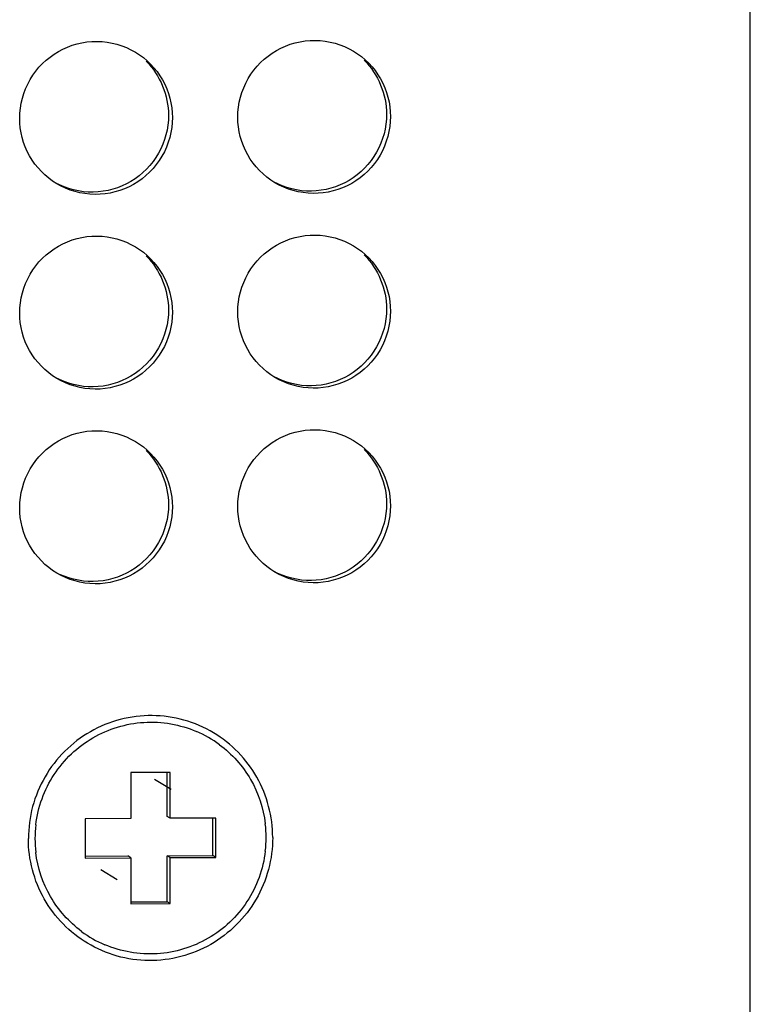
# Model space of a CAD drawing. Header units: millimetres. Extents: x 0 to 841, y 0 to 594.
# Tile 33 of 44: x 788 to 796, y 234 to 245. Entities that reach past the tile are written whole.
import ezdxf

# ---------------------------------------------------------------- set-up
doc = ezdxf.new("R2010")
doc.units = ezdxf.units.MM
doc.header["$LTSCALE"] = 46.255
doc.layers.get('0').update_dxf_attribs({"linetype": 'CONTINUOUS'})
doc.layers.add('3_ALL_AXES', color=7, linetype='CONTINUOUS')
doc.layers.add('ASSI', color=7, linetype='CONTINUOUS')

msp = doc.modelspace()

# ---------------------------------------------------------------- linework, layer by layer
at = {"color": 7, "linetype": 'CONTINUOUS'}
for p, q in [((789.647496, 236.879814), (789.199209, 236.877762)), ((789.199209, 236.877762), (789.199209, 236.353481)), ((789.611544, 236.37704), (789.611544, 236.87965)), ((789.647496, 236.355534), (789.647496, 236.879814)), ((789.199209, 236.353481), (788.676206, 236.351086)), ((788.676206, 236.351086), (788.676206, 235.901703)), ((789.647496, 236.355534), (789.611544, 236.37704)), ((790.170498, 236.357928), (789.647496, 236.355534)), ((790.134547, 235.930052), (790.134547, 236.357764)), ((790.170498, 235.908545), (790.170498, 236.357928)), ((788.676206, 235.923374), (789.163257, 235.925604)), ((788.676206, 235.901703), (789.199209, 235.904098)), ((789.199209, 235.904098), (789.163257, 235.925604)), ((789.199209, 235.904098), (789.199209, 235.379817)), ((789.611544, 235.927657), (790.134547, 235.930052)), ((789.647496, 235.90615), (789.611544, 235.927657)), ((789.611544, 235.403376), (789.611544, 235.927657)), ((789.647496, 235.90615), (790.170498, 235.908545)), ((789.647496, 235.38187), (789.647496, 235.90615)), ((790.170498, 235.908545), (790.134547, 235.930052)), ((789.199209, 235.401488), (789.611544, 235.403376)), ((789.199209, 235.379817), (789.647496, 235.38187)), ((789.647496, 235.38187), (789.611544, 235.403376))]:
    msp.add_line(p, q, dxfattribs=at)
at = {"color": 2, "linetype": 'CONTINUOUS'}
for p, q in [((789.469902, 236.80113), (789.659466, 236.687732)), ((788.853868, 235.771323), (789.043432, 235.657925))]:
    msp.add_line(p, q, dxfattribs=at)
at = {"color": 7, "linetype": 'CONTINUOUS'}
for centre, radius, start, end in [((789.429762, 236.140687), 1.312326, 53.4609802, 66.7954128), ((789.425367, 236.123333), 1.321973, 173.16257, 179.9809793), ((789.423518, 236.135465), 1.319792, 0.0171087, 6.8450929), ((789.423187, 236.124166), 1.319792, 180.0171087, 186.8450929), ((789.421338, 236.136298), 1.321973, 353.16257, 359.9809793), ((789.416943, 236.118944), 1.312326, 233.4609802, 246.7954128)]:
    msp.add_arc(centre, radius, start, end, dxfattribs=at)
for points in [[(789.373517, 244.99611), (789.531057, 244.839006), (789.628823, 244.601894), (789.628823, 244.379408)], [(791.864004, 245.007513), (792.021543, 244.85041), (792.11931, 244.613298), (792.11931, 244.390811)], [(789.373517, 242.774159), (789.531057, 242.617055), (789.628823, 242.379944), (789.628823, 242.157457)], [(791.864004, 242.785562), (792.021543, 242.628459), (792.11931, 242.391347), (792.11931, 242.168861)], [(789.373517, 240.552208), (789.531057, 240.395105), (789.628823, 240.157993), (789.628823, 239.935507)], [(791.864004, 240.563612), (792.021543, 240.406508), (792.11931, 240.169396), (792.11931, 239.94691)]]:
    msp.add_open_spline(points, degree=3, dxfattribs=at)
for points, knots in [([(789.628823, 244.379408), (789.628823, 244.229753), (789.548767, 243.924885), (789.22038, 243.59097), (788.770929, 243.46118), (788.46571, 243.537062), (788.335216, 243.608934)], [0, 0, 0, 0, 0.2504399, 0.500813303, 0.750695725, 1, 1, 1, 1]), ([(792.11931, 244.390811), (792.11931, 244.241156), (792.039254, 243.936289), (791.710866, 243.602373), (791.261415, 243.472584), (790.956196, 243.548466), (790.825703, 243.620337)], [0, 0, 0, 0, 0.2504399, 0.500813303, 0.750695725, 1, 1, 1, 1]), ([(789.628823, 242.157457), (789.628823, 242.007802), (789.548767, 241.702934), (789.22038, 241.369019), (788.770929, 241.239229), (788.46571, 241.315112), (788.335216, 241.386983)], [0, 0, 0, 0, 0.2504399, 0.500813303, 0.750695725, 1, 1, 1, 1]), ([(792.11931, 242.168861), (792.11931, 242.019205), (792.039254, 241.714338), (791.710866, 241.380423), (791.261415, 241.250633), (790.956196, 241.326515), (790.825703, 241.398387)], [0, 0, 0, 0, 0.2504399, 0.500813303, 0.750695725, 1, 1, 1, 1]), ([(789.628823, 239.935507), (789.628823, 239.785851), (789.548767, 239.480984), (789.22038, 239.147068), (788.770929, 239.017279), (788.46571, 239.093161), (788.335216, 239.165032)], [0, 0, 0, 0, 0.2504399, 0.500813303, 0.750695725, 1, 1, 1, 1]), ([(792.11931, 239.94691), (792.11931, 239.797255), (792.039254, 239.492387), (791.710866, 239.158472), (791.261415, 239.028682), (790.956196, 239.104564), (790.825703, 239.176436)], [0, 0, 0, 0, 0.2504399, 0.500813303, 0.750695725, 1, 1, 1, 1]), ([(788.112796, 236.280717), (788.136986, 236.482847), (788.281695, 236.88163), (788.740836, 237.31511), (789.343852, 237.499262), (789.760642, 237.426581), (789.946839, 237.346851)], [0, 0, 0, 0, 0.25055622, 0.500866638, 0.750702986, 1, 1, 1, 1]), ([(790.211082, 237.195078), (790.35344, 237.089505), (790.598078, 236.816952), (790.712755, 236.469226), (790.733903, 236.292765)], [0, 0, 0, 0, 0.499310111, 1, 1, 1, 1]), ([(788.635623, 235.064554), (788.493265, 235.170127), (788.248627, 235.442679), (788.133949, 235.790406), (788.112802, 235.966866)], [0, 0, 0, 0, 0.499310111, 1, 1, 1, 1]), ([(790.733909, 235.978914), (790.709718, 235.776784), (790.56501, 235.378001), (790.105869, 234.944521), (789.502853, 234.76037), (789.086063, 234.83305), (788.899866, 234.91278)], [0, 0, 0, 0, 0.25055622, 0.500866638, 0.750702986, 1, 1, 1, 1])]:
    msp.add_open_spline(points, degree=3, knots=knots, dxfattribs=at)
at = {"layer": '3_ALL_AXES', "color": 7, "linetype": 'CONTINUOUS'}
msp.add_line((796.272191, 125.812612), (796.272191, 297.576892), dxfattribs=at)
for points, knots in [([(787.92906, 244.345357), (787.92906, 244.497554), (788.011942, 244.807799), (788.351009, 245.143223), (788.811634, 245.265206), (789.119807, 245.177826), (789.249873, 245.100162)], [0, 0, 0, 0, 0.250466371, 0.500830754, 0.750699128, 1, 1, 1, 1]), ([(790.419547, 244.356761), (790.419547, 244.508958), (790.502429, 244.819202), (790.841496, 245.154627), (791.302121, 245.276609), (791.610294, 245.189229), (791.740359, 245.111565)], [0, 0, 0, 0, 0.250466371, 0.500830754, 0.750699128, 1, 1, 1, 1]), ([(789.249873, 245.100162), (789.376701, 245.024431), (789.594723, 244.802499), (789.672401, 244.501447), (789.672401, 244.35334)], [0, 0, 0, 0, 0.499340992, 1, 1, 1, 1]), ([(791.740359, 245.111565), (791.867188, 245.035835), (792.08521, 244.813903), (792.162888, 244.512851), (792.162888, 244.364743)], [0, 0, 0, 0, 0.499340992, 1, 1, 1, 1]), ([(788.351589, 243.598535), (788.224761, 243.674265), (788.006738, 243.896198), (787.92906, 244.19725), (787.92906, 244.345357)], [0, 0, 0, 0, 0.499340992, 1, 1, 1, 1]), ([(789.672401, 244.35334), (789.672401, 244.201143), (789.589519, 243.890898), (789.250452, 243.555473), (788.789827, 243.433491), (788.481655, 243.520871), (788.351589, 243.598535)], [0, 0, 0, 0, 0.250466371, 0.500830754, 0.750699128, 1, 1, 1, 1]), ([(790.842075, 243.609938), (790.715247, 243.685669), (790.497225, 243.907601), (790.419547, 244.208653), (790.419547, 244.356761)], [0, 0, 0, 0, 0.499340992, 1, 1, 1, 1]), ([(792.162888, 244.364743), (792.162888, 244.212546), (792.080006, 243.902302), (791.740939, 243.566877), (791.280314, 243.444895), (790.972141, 243.532274), (790.842075, 243.609938)], [0, 0, 0, 0, 0.250466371, 0.500830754, 0.750699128, 1, 1, 1, 1]), ([(787.92906, 242.123406), (787.92906, 242.275603), (788.011942, 242.585848), (788.351009, 242.921273), (788.811634, 243.043255), (789.119807, 242.955875), (789.249873, 242.878211)], [0, 0, 0, 0, 0.250466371, 0.500830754, 0.750699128, 1, 1, 1, 1]), ([(790.419547, 242.13481), (790.419547, 242.287007), (790.502429, 242.597251), (790.841496, 242.932676), (791.302121, 243.054658), (791.610294, 242.967279), (791.740359, 242.889615)], [0, 0, 0, 0, 0.250466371, 0.500830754, 0.750699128, 1, 1, 1, 1]), ([(789.249873, 242.878211), (789.376701, 242.802481), (789.594723, 242.580548), (789.672401, 242.279496), (789.672401, 242.131389)], [0, 0, 0, 0, 0.499340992, 1, 1, 1, 1]), ([(791.740359, 242.889615), (791.867188, 242.813884), (792.08521, 242.591952), (792.162888, 242.2909), (792.162888, 242.142792)], [0, 0, 0, 0, 0.499340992, 1, 1, 1, 1]), ([(788.351589, 241.376584), (788.224761, 241.452315), (788.006738, 241.674247), (787.92906, 241.975299), (787.92906, 242.123406)], [0, 0, 0, 0, 0.499340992, 1, 1, 1, 1]), ([(789.672401, 242.131389), (789.672401, 241.979192), (789.589519, 241.668948), (789.250452, 241.333523), (788.789827, 241.21154), (788.481655, 241.29892), (788.351589, 241.376584)], [0, 0, 0, 0, 0.250466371, 0.500830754, 0.750699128, 1, 1, 1, 1]), ([(790.842075, 241.387987), (790.715247, 241.463718), (790.497225, 241.68565), (790.419547, 241.986702), (790.419547, 242.13481)], [0, 0, 0, 0, 0.499340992, 1, 1, 1, 1]), ([(792.162888, 242.142792), (792.162888, 241.990595), (792.080006, 241.680351), (791.740939, 241.344926), (791.280314, 241.222944), (790.972141, 241.310323), (790.842075, 241.387987)], [0, 0, 0, 0, 0.250466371, 0.500830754, 0.750699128, 1, 1, 1, 1]), ([(787.92906, 239.901456), (787.92906, 240.053653), (788.011942, 240.363897), (788.351009, 240.699322), (788.811634, 240.821304), (789.119807, 240.733925), (789.249873, 240.656261)], [0, 0, 0, 0, 0.250466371, 0.500830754, 0.750699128, 1, 1, 1, 1]), ([(790.419547, 239.912859), (790.419547, 240.065056), (790.502429, 240.375301), (790.841496, 240.710725), (791.302121, 240.832708), (791.610294, 240.745328), (791.740359, 240.667664)], [0, 0, 0, 0, 0.250466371, 0.500830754, 0.750699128, 1, 1, 1, 1]), ([(789.249873, 240.656261), (789.376701, 240.58053), (789.594723, 240.358598), (789.672401, 240.057546), (789.672401, 239.909438)], [0, 0, 0, 0, 0.499340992, 1, 1, 1, 1]), ([(791.740359, 240.667664), (791.867188, 240.591933), (792.08521, 240.370001), (792.162888, 240.068949), (792.162888, 239.920842)], [0, 0, 0, 0, 0.499340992, 1, 1, 1, 1]), ([(788.351589, 239.154633), (788.224761, 239.230364), (788.006738, 239.452296), (787.92906, 239.753348), (787.92906, 239.901456)], [0, 0, 0, 0, 0.499340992, 1, 1, 1, 1]), ([(789.672401, 239.909438), (789.672401, 239.757241), (789.589519, 239.446997), (789.250452, 239.111572), (788.789827, 238.98959), (788.481655, 239.076969), (788.351589, 239.154633)], [0, 0, 0, 0, 0.250466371, 0.500830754, 0.750699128, 1, 1, 1, 1]), ([(790.842075, 239.166037), (790.715247, 239.241767), (790.497225, 239.4637), (790.419547, 239.764752), (790.419547, 239.912859)], [0, 0, 0, 0, 0.499340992, 1, 1, 1, 1]), ([(792.162888, 239.920842), (792.162888, 239.768645), (792.080006, 239.4584), (791.740939, 239.122975), (791.280314, 239.000993), (790.972141, 239.088373), (790.842075, 239.166037)], [0, 0, 0, 0, 0.250466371, 0.500830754, 0.750699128, 1, 1, 1, 1])]:
    msp.add_open_spline(points, degree=3, knots=knots, dxfattribs=at)
at = {"layer": 'ASSI', "color": 7, "linetype": 'CONTINUOUS'}
for points, knots in [([(790.142057, 237.331256), (790.037164, 237.394004), (789.809437, 237.492071), (789.441987, 237.544177), (789.07308, 237.498362), (788.728576, 237.35768), (788.432239, 237.131991), (788.204576, 236.836842), (788.061316, 236.492986), (788.02868, 236.246183), (788.02868, 236.12343)], [0, 0, 0, 0, 0.124618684, 0.249322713, 0.374174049, 0.499194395, 0.624359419, 0.749605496, 0.874846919, 1, 1, 1, 1]), ([(790.818025, 236.136202), (790.818025, 236.255731), (790.787137, 236.495762), (790.650872, 236.831122), (790.433911, 237.120437), (790.244315, 237.270085), (790.142057, 237.331256)], [0, 0, 0, 0, 0.250431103, 0.500530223, 0.750346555, 1, 1, 1, 1]), ([(788.704647, 234.928375), (788.60239, 234.989547), (788.412794, 235.139194), (788.195833, 235.428509), (788.059568, 235.763869), (788.02868, 236.003901), (788.02868, 236.12343)], [0, 0, 0, 0, 0.249653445, 0.499469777, 0.749568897, 1, 1, 1, 1]), ([(790.818025, 236.136202), (790.818025, 236.013449), (790.785389, 235.766645), (790.642129, 235.42279), (790.414465, 235.12764), (790.118129, 234.901951), (789.773625, 234.761269), (789.404718, 234.715455), (789.037268, 234.76756), (788.80954, 234.865627), (788.704647, 234.928375)], [0, 0, 0, 0, 0.125153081, 0.250394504, 0.375640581, 0.500805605, 0.625825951, 0.750677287, 0.875381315, 1, 1, 1, 1])]:
    msp.add_open_spline(points, degree=3, knots=knots, dxfattribs=at)

doc.saveas('drawing.dxf')
